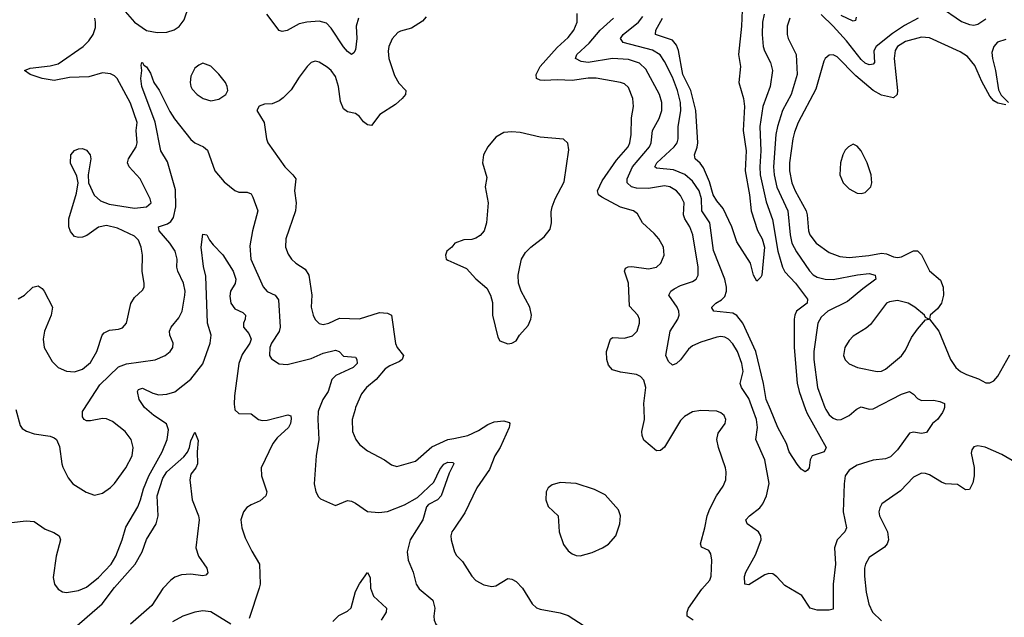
# Model space of a CAD drawing. Header units: inches. Extents: x 1649636 to 1815363, y 506543 to 641975.
# Tile 139 of 256: x 1697838 to 1702743, y 578964 to 581943. Entities that reach past the tile are written whole.
import ezdxf

# ---------------------------------------------------------------- set-up
doc = ezdxf.new("R2010")
doc.units = ezdxf.units.IN
doc.header["$MEASUREMENT"] = 0
for name, color, linetype in [('B6597', 7, 'Continuous'), ('B6598', 7, 'Continuous'), ('B7507', 7, 'Continuous'), ('B7508', 7, 'Continuous')]:
    doc.layers.add(name, color=color, linetype=linetype)

msp = doc.modelspace()

# ---------------------------------------------------------------- linework, layer by layer
at = {"layer": 'B6597', "color": 5}
for points, elevation in [([(1697797.1, 579437.1), (1697870, 579446), (1697910, 579442.7), (1697964.3, 579404.3), (1698007.5, 579387.5), (1698034, 579370), (1698040.3, 579350), (1698018.9, 579270), (1698003.7, 579163.7), (1698010.3, 579130), (1698030, 579104.9), (1698050, 579091.8), (1698070, 579087.7), (1698130, 579098.2), (1698170, 579115.4), (1698230, 579162.7), (1698293.3, 579230), (1698317.2, 579270), (1698348.4, 579350), (1698365.5, 579414.5), (1698425.4, 579514.6), (1698440.2, 579550), (1698454.8, 579605.2), (1698481.6, 579670), (1698548.1, 579790), (1698572.8, 579850), (1698578.7, 579898.7), (1698569.2, 579929.2), (1698505.6, 579970), (1698470.5, 580000)], 640), ([(1697818.3, 580000), (1697839.9, 579919.9), (1697850, 579905.5), (1697871.7, 579891.7), (1697910, 579879.5), (1697990, 579866.7), (1698010, 579859.3), (1698020.5, 579850), (1698036.1, 579816.1), (1698047, 579730), (1698052.8, 579712.8), (1698079.5, 579659.5), (1698102, 579630), (1698168.2, 579588.2), (1698210, 579573.1), (1698250, 579583.6), (1698290, 579611.3), (1698310, 579631.4), (1698366.6, 579710), (1698398, 579770), (1698403.1, 579810), (1698392.9, 579850), (1698362.7, 579890), (1698300.3, 579940.3), (1698270, 579953), (1698250, 579955.4), (1698190, 579942.9), (1698170, 579943.8), (1698158.7, 579950), (1698150, 579963.7), (1698150.8, 579990), (1698157.3, 580000)], 660), ([(1698909.7, 580000), (1698910, 579998), (1698930, 579980.7), (1698990, 579979.1), (1699027.3, 579950), (1699045.2, 579945.2), (1699070, 579946.7), (1699173.3, 579973.3), (1699187.9, 579967.9), (1699190, 579954), (1699186.7, 579930), (1699177.2, 579910), (1699121, 579859), (1699099.3, 579830), (1699041.1, 579710), (1699042, 579670), (1699068.2, 579590), (1699063, 579570), (1699035.4, 579544.6), (1698990, 579525.6), (1698968.9, 579511.1), (1698953, 579490), (1698939.5, 579450), (1698943.6, 579410), (1698960.5, 579360.5), (1698993.7, 579293.7), (1699032.7, 579230), (1699035.2, 579130), (1699031, 579110), (1698981.3, 578958.7)], 640), ([(1699328.3, 580000), (1699324.4, 579990), (1699322.1, 579950), (1699328.5, 579850), (1699313.8, 579770), (1699304.2, 579630), (1699312.2, 579590), (1699325.4, 579565.4), (1699335.3, 579555.3), (1699410, 579521.1), (1699470, 579546.5), (1699490, 579543.6), (1699510, 579533.6), (1699570, 579491.1), (1699626.9, 579486.9), (1699670, 579492.3), (1699754.8, 579525.2), (1699818.8, 579561.2), (1699901.3, 579638.7), (1699930, 579700.4), (1699950, 579727), (1699970, 579737.3), (1699995.8, 579735.8), (1700000, 579730.6)], 660), ([(1699508.2, 580000), (1699493.8, 579950), (1699495.4, 579890), (1699511.3, 579850), (1699530, 579825.2), (1699570, 579794.2), (1699654.9, 579750), (1699690, 579724.9), (1699715.9, 579715.9), (1699810, 579743.5), (1699890, 579813.3), (1699969.8, 579850), (1700000, 579856.3)], 680), ([(1698085.8, 578890), (1698247.6, 579032.4), (1698310, 579113.6), (1698413, 579230), (1698448, 579290), (1698470, 579352.7), (1698517.1, 579430), (1698527.8, 579470), (1698522.2, 579570), (1698550, 579657.8), (1698570, 579690.1), (1698654.9, 579765.1), (1698673, 579787), (1698683.9, 579810), (1698690, 579844), (1698710, 579886.8), (1698726.3, 579846.3), (1698721.6, 579790), (1698724, 579730), (1698715.3, 579710), (1698690, 579678), (1698684.4, 579650), (1698696.9, 579550), (1698728.4, 579470), (1698731.3, 579450), (1698714.3, 579310), (1698727.6, 579270), (1698770.3, 579210), (1698774.2, 579185.8), (1698765.5, 579174.5), (1698750, 579171.6), (1698690, 579180.3), (1698643.4, 579176.6), (1698610, 579165.1), (1698590, 579149.8), (1698550, 579107.3), (1698496.1, 579023.9), (1698389.6, 578930.4)], 620), ([(1700000, 579729), (1699976.3, 579683.7), (1699937.6, 579570), (1699918.4, 579550), (1699873.8, 579526.2), (1699864.9, 579515.1), (1699845.5, 579450), (1699783.5, 579350), (1699767.9, 579290), (1699772.2, 579250), (1699796.9, 579190), (1699812.4, 579130), (1699827, 579107), (1699894.9, 579050), (1699905.5, 579010), (1699901.5, 578970), (1699902.7, 578950), (1699910.2, 578930.2), (1699944.3, 578904.3), (1699990, 578890.2), (1700000, 578889.7)], 660), ([(1700000, 579404.5), (1699990.2, 579390), (1699984.9, 579370), (1699986.3, 579350), (1700000, 579302.6)], 680), ([(1699396.9, 578943.1), (1699426.6, 578973.4), (1699470, 578995.2), (1699489, 579011), (1699510, 579093.4), (1699530, 579131.4), (1699570, 579187.3), (1699583.4, 579163.4), (1699585.2, 579110), (1699600.2, 579070), (1699665.7, 579010), (1699664, 578990), (1699637.5, 578950)], 640), ([(1698890, 578929.8), (1698790, 578991.4), (1698750, 578996.8), (1698710, 578990.7), (1698650.4, 578970), (1698598.2, 578941.8)], 640)]:
    msp.add_lwpolyline(points, dxfattribs=dict(at, elevation=elevation))
at = {"layer": 'B6598', "color": 5}
for points, elevation in [([(1698316.6, 582036.6), (1698410, 581931.3), (1698470, 581889.5), (1698521.6, 581878.4), (1698570, 581881.3), (1698607, 581893), (1698631.5, 581908.5), (1698657.5, 581942.5), (1698679.8, 582010)], 680), ([(1697830, 580551.7), (1697860.7, 580570), (1697902.7, 580610), (1697930, 580617.1), (1697950, 580603), (1697959.5, 580590), (1698000.3, 580510), (1697993.6, 580470), (1697961.3, 580390), (1697954.9, 580350), (1697959.6, 580310), (1698000.1, 580240.1), (1698029.4, 580209.4), (1698070, 580191.1), (1698110, 580188.4), (1698150, 580201.4), (1698190, 580235.2), (1698221.4, 580290), (1698248.7, 580370), (1698258, 580382), (1698284.2, 580395.8), (1698330, 580400.2), (1698350, 580407.6), (1698369.7, 580430), (1698390.9, 580529.1), (1698410, 580558), (1698450, 580594.8), (1698457.6, 580610), (1698458, 580630), (1698447.3, 580687.3), (1698448.7, 580770), (1698442.5, 580810), (1698430, 580843.6), (1698410, 580864.4), (1698324.5, 580904.5), (1698270, 580917.8), (1698230, 580908.6), (1698172.2, 580867.8), (1698150, 580859.2), (1698130, 580857.3), (1698110, 580862), (1698090, 580887), (1698082.8, 580910), (1698082.4, 580950), (1698121.3, 581078.7), (1698129.6, 581129.6), (1698122.5, 581162.5), (1698090, 581228), (1698092.7, 581270), (1698110, 581290.5), (1698130, 581299.3), (1698150, 581300.4), (1698170, 581292.7), (1698188.2, 581270), (1698192.7, 581250), (1698179.3, 581170), (1698180.4, 581130), (1698208, 581068), (1698239.9, 581039.9), (1698284.1, 581024.1), (1698410, 581004), (1698469.8, 581010.2), (1698492, 581030), (1698487.1, 581050), (1698437.3, 581150), (1698382.4, 581210), (1698374.3, 581230), (1698379.7, 581250), (1698418.5, 581310), (1698422.9, 581330), (1698417.4, 581390), (1698422.5, 581430), (1698390, 581527.8), (1698323.5, 581650), (1698310, 581663.5), (1698290, 581673.3), (1698250, 581677.7), (1698182.2, 581657.8), (1698085.8, 581654.2), (1698010, 581640.2), (1697949.4, 581650), (1697889.5, 581670), (1697861.2, 581690), (1697890, 581701.3), (1697990, 581713.5), (1698030, 581723.5), (1698153.3, 581810), (1698182.2, 581837.8), (1698204.3, 581870), (1698215.6, 581904.4), (1698216, 581930), (1698212.3, 581950)], 680), ([(1699863.3, 581956.7), (1699844.8, 581935.2), (1699790, 581901), (1699734, 581886), (1699721.5, 581878.5), (1699693, 581847), (1699677.3, 581810), (1699673.2, 581786.8), (1699676.5, 581750), (1699704.3, 581664.3), (1699727.1, 581627.1), (1699761.7, 581590), (1699759, 581570), (1699742.6, 581550), (1699710, 581520.2), (1699631.5, 581470), (1699590, 581415.1), (1699570, 581418.3), (1699550, 581434.7), (1699530, 581460.5), (1699510, 581475.1), (1699470, 581484.2), (1699450, 581499.5), (1699435.3, 581535.3), (1699425.6, 581610), (1699410, 581660.7), (1699390, 581689.6), (1699370, 581706.6), (1699330, 581731.6), (1699310, 581735.6), (1699290, 581729.5), (1699270, 581709.4), (1699230, 581657), (1699190, 581594), (1699150, 581553), (1699130, 581538.7), (1699095.6, 581524.4), (1699057.5, 581522.5), (1699030, 581512.7), (1699019.1, 581490), (1699055.8, 581430), (1699066.5, 581350), (1699073.1, 581330), (1699158, 581210), (1699198.9, 581170), (1699212.7, 581150), (1699207.1, 581090), (1699215, 581030), (1699212.1, 580990), (1699163.2, 580850), (1699161.5, 580810), (1699174.5, 580774.5), (1699192.2, 580750), (1699212.7, 580730), (1699259, 580699), (1699278, 580670), (1699293.2, 580570), (1699290.2, 580510), (1699299.2, 580470), (1699309.4, 580449.4), (1699328.8, 580428.8), (1699350, 580424.2), (1699378, 580430), (1699430, 580454.9), (1699530, 580452.8), (1699630, 580483.2), (1699670, 580480.8), (1699690.3, 580470), (1699709.5, 580329.5), (1699718.5, 580310), (1699748.8, 580270), (1699742.6, 580250), (1699730, 580239.8), (1699681.6, 580218.4), (1699657.5, 580202.5), (1699613.5, 580150), (1699565.2, 580110), (1699540.9, 580079.1), (1699511, 580010), (1699508.2, 580000)], 680), ([(1699524.8, 581950), (1699514.4, 581910), (1699516.6, 581850), (1699510, 581793.2), (1699502.3, 581777.7), (1699490, 581769.7), (1699470, 581784.5), (1699450, 581808.1), (1699390, 581901), (1699365.7, 581925.7), (1699330, 581935.5), (1699268.5, 581931.5), (1699230, 581922.2), (1699170, 581889), (1699145, 581885), (1699129.8, 581889.8), (1699068.4, 581970)], 660), ([(1698157.3, 580000), (1698236.8, 580123.2), (1698330, 580212.7), (1698370, 580227.4), (1698512.7, 580247.3), (1698562.9, 580270), (1698587.6, 580290), (1698599.7, 580310), (1698602.6, 580330), (1698585.8, 580370), (1698583.5, 580390), (1698591.7, 580410), (1698630, 580457.3), (1698647.5, 580490), (1698660.8, 580570), (1698661.5, 580590), (1698653.1, 580630), (1698625.6, 580690), (1698620.9, 580710), (1698621.4, 580750), (1698612.9, 580790), (1698584.9, 580830), (1698531.6, 580890), (1698529.7, 580910), (1698574.7, 580925.3), (1698590, 580937.1), (1698603.5, 580956.5), (1698615.6, 581010), (1698614.5, 581094.5), (1698574.4, 581234.4), (1698540.7, 581290), (1698512.9, 581432.9), (1698446, 581610), (1698440.6, 581650), (1698446.6, 581690), (1698442.9, 581717.1), (1698446, 581730), (1698450, 581730.4), (1698456.1, 581716.1), (1698470, 581708), (1698490, 581676.4), (1698506.4, 581630), (1698531.7, 581591.7), (1698585.5, 581485.5), (1698608.8, 581448.8), (1698690, 581346.7), (1698709.3, 581329.3), (1698753.7, 581310), (1698773.3, 581293.3), (1698810.4, 581190), (1698855.6, 581135.6), (1698910, 581092), (1698930, 581082.6), (1698970, 581083.1), (1698990, 581074.4), (1698998.7, 581058.7), (1699023.5, 580990), (1698997.8, 580890), (1698984.7, 580815.3), (1698988.3, 580750), (1699051.2, 580611.2), (1699070, 580588.2), (1699110.3, 580570), (1699127.5, 580547.5), (1699135.3, 580410), (1699130.8, 580389.2), (1699092.3, 580330), (1699084.3, 580310), (1699082.8, 580270), (1699092, 580252), (1699130, 580228.1), (1699170, 580224.2), (1699290, 580254.6), (1699350, 580281.1), (1699410, 580296.6), (1699428.8, 580288.8), (1699450, 580266.8), (1699510, 580260.3), (1699516.5, 580250), (1699519.3, 580230), (1699498.5, 580210), (1699412, 580170), (1699393.3, 580150), (1699374, 580090), (1699347.9, 580050), (1699328.3, 580000)], 660), ([(1698470.5, 580000), (1698458.8, 580010), (1698433.3, 580050), (1698424.7, 580090), (1698430, 580099.1), (1698450, 580106.7), (1698500.8, 580080.8), (1698530, 580073.1), (1698570, 580076.6), (1698610, 580087.5), (1698690, 580151.1), (1698750, 580227.3), (1698786.9, 580330), (1698791.4, 580370), (1698773.4, 580430), (1698764.6, 580664.6), (1698753.1, 580713.1), (1698741.2, 580810), (1698750, 580874), (1698770, 580871), (1698783.4, 580843.4), (1698800.9, 580820.9), (1698850, 580771.7), (1698900.5, 580690), (1698915.1, 580650), (1698911.6, 580628.4), (1698888.3, 580590), (1698884.8, 580564.8), (1698890.2, 580530.2), (1698910, 580501.7), (1698950, 580483.1), (1698963.1, 580470), (1698961.1, 580450), (1698952, 580430), (1698952, 580410), (1698979.6, 580379.6), (1698990.1, 580350), (1698984.2, 580330), (1698946.3, 580273.7), (1698928.6, 580230), (1698908.2, 580068.2), (1698906.1, 580026.1), (1698909.7, 580000)], 640), ([(1700000, 580822), (1699990.5, 580809.5), (1699966, 580790), (1699958.8, 580770), (1699962.8, 580750), (1699970, 580744), (1700000, 580731)], 720)]:
    msp.add_lwpolyline(points, dxfattribs=dict(at, elevation=elevation))
at = {"layer": 'B6598', "color": 5, "elevation": 680}
msp.add_lwpolyline([(1698750, 581726), (1698730, 581717.2), (1698710, 581701.2), (1698690, 581662), (1698687.2, 581630), (1698690.4, 581610), (1698697.5, 581597.5), (1698721.6, 581570), (1698750.8, 581550), (1698790, 581538.7), (1698830, 581546.4), (1698863.7, 581570), (1698874, 581590), (1698871.8, 581610), (1698862.4, 581630), (1698830, 581671.8), (1698790, 581711.8)], close=True, dxfattribs=at)
at = {"layer": 'B7507', "color": 5}
for points, elevation in [([(1701193.2, 578950), (1701162.7, 578970), (1701162, 578990), (1701169.6, 579010), (1701235.7, 579104.3), (1701275.1, 579150), (1701282.4, 579170), (1701285.6, 579250), (1701281.2, 579281.2), (1701270, 579297), (1701234.7, 579314.7), (1701228.6, 579330), (1701251.2, 579410), (1701262, 579470), (1701274.9, 579505.1), (1701309.3, 579570.7), (1701342.7, 579617.3), (1701355.4, 579650), (1701357.3, 579690), (1701353.3, 579710), (1701318.7, 579810), (1701311, 579850), (1701317.3, 579882.7), (1701352.4, 579930), (1701354.8, 579950), (1701347.3, 579970), (1701330, 579984.2), (1701310, 579991.1), (1701230, 579994.7), (1701190, 579988.2), (1701150, 579965.1), (1701130, 579944.7), (1701050, 579812.4), (1701030, 579795.3), (1701010, 579794.5), (1700947.4, 579847.4), (1700937.7, 579870), (1700936.8, 579890), (1700949.8, 579950.2), (1700948, 580000)], 680), ([(1702440.6, 580000), (1702434.9, 579985.1), (1702409.2, 579950.8), (1702385.3, 579930), (1702354.7, 579885.3), (1702330, 579881.1), (1702290, 579887.8), (1702270, 579881.5), (1702210, 579799.8), (1702175, 579765), (1702150, 579754.4), (1702090, 579748.2), (1702010, 579723.1), (1701970, 579698.5), (1701950.2, 579670), (1701944.3, 579630), (1701940.2, 579490), (1701955.8, 579410), (1701948.9, 579390), (1701910.1, 579349.9), (1701897.2, 579310), (1701901, 579230), (1701890.1, 579130), (1701890, 579005.2), (1701870, 578999.5), (1701810, 579000.5), (1701776, 579010), (1701733.3, 579073.3), (1701650, 579122.4), (1701610, 579166), (1701590, 579181.1), (1701570, 579183.1), (1701550, 579176.4), (1701470, 579126.6), (1701449.8, 579129.8), (1701448.1, 579168.1), (1701455, 579190), (1701503.7, 579276.3), (1701530.7, 579350.7), (1701529.8, 579370), (1701518.5, 579390), (1701462, 579430), (1701455.4, 579450), (1701473.1, 579470), (1701524.8, 579510), (1701540.2, 579530), (1701557.3, 579570), (1701570.6, 579630.6), (1701549.1, 579750), (1701504.1, 579850), (1701513.4, 579910), (1701507.3, 579950), (1701489.6, 580000)], 660), ([(1701752.9, 580000), (1701760.1, 579980.1), (1701854.4, 579810), (1701844.9, 579790), (1701784.9, 579770), (1701775.3, 579750), (1701770, 579708.7), (1701762.5, 579697.5), (1701750, 579689.3), (1701730, 579702.9), (1701710, 579727.8), (1701671.1, 579790), (1701657.2, 579830), (1701614.9, 579910), (1701577.5, 580000)], 640), ([(1701854.2, 580000), (1701870, 579973.6), (1701890, 579957.4), (1701910, 579949.5), (1701930, 579950.1), (1701969.8, 579970), (1702005, 580000)], 660), ([(1700000, 579856.3), (1700070, 579870.8), (1700123.8, 579896.2), (1700170, 579925.4), (1700201.8, 579938.2), (1700250, 579943.9), (1700275.5, 579935.5), (1700279.7, 579930), (1700276.3, 579910), (1700230.8, 579810), (1700204.1, 579770), (1700178.2, 579701.8), (1700115.2, 579610), (1700054.6, 579485.4), (1700000, 579404.5)], 680), ([(1702872.5, 579692.5), (1702730, 579775.9), (1702647.4, 579812.6), (1702610, 579818.9), (1702590, 579813.6), (1702580.2, 579799.8), (1702577, 579783), (1702591.8, 579711.8), (1702591.8, 579670), (1702585.9, 579634.1), (1702570, 579600.9), (1702550, 579599.5), (1702510, 579625.6), (1702450, 579629.7), (1702430, 579637.2), (1702370, 579673.8), (1702350, 579681.8), (1702330, 579682.8), (1702290, 579663.5), (1702225.8, 579594.2), (1702132.7, 579530), (1702122.3, 579510), (1702118.3, 579490), (1702121.5, 579470), (1702161.2, 579390), (1702166.2, 579350), (1702159.6, 579330), (1702146.4, 579313.6), (1702070, 579262), (1702051.3, 579230), (1702046.7, 579210), (1702045.6, 579170), (1702055.2, 579090), (1702067.1, 579030), (1702085.7, 578990), (1702130, 578946.2)], 680), ([(1700000, 579730.6), (1700000.5, 579730), (1700000, 579729)], 660), ([(1700000, 579302.6), (1700003.7, 579290), (1700012.9, 579272.9), (1700043.1, 579243.1), (1700090.2, 579170.2), (1700110, 579148.7), (1700150, 579126), (1700190, 579117.4), (1700210, 579121.7), (1700270, 579158), (1700290, 579155.2), (1700310, 579143.2), (1700342.6, 579110), (1700390, 579031.6), (1700411.9, 579011.9), (1700430, 579004.8), (1700530, 578987.1), (1700570, 578974.3), (1700650, 578922)], 680)]:
    msp.add_lwpolyline(points, dxfattribs=dict(at, elevation=elevation))
at = {"layer": 'B7507', "color": 5, "elevation": 720}
msp.add_lwpolyline([(1700530, 579635.6), (1700490, 579625.1), (1700470, 579609.6), (1700460.7, 579590), (1700459.1, 579550), (1700470, 579517.1), (1700520.4, 579470), (1700524.7, 579390), (1700547.4, 579327.4), (1700570, 579296.5), (1700590, 579280.3), (1700610, 579271.7), (1700630, 579270.3), (1700690, 579287.6), (1700740.9, 579310), (1700770, 579328.8), (1700806.9, 579370), (1700827.7, 579430), (1700829.8, 579470), (1700820.8, 579500.8), (1700754.9, 579574.9), (1700701.6, 579601.6), (1700610, 579631.3)], close=True, dxfattribs=at)
at = {"layer": 'B7508', "color": 5}
for points, elevation in [([(1701436.8, 581990), (1701433.2, 581910), (1701418.6, 581770), (1701429.2, 581710), (1701419.3, 581630), (1701443.5, 581550), (1701449, 581510), (1701441.4, 581390), (1701456.1, 581290), (1701451.8, 581190), (1701473.8, 581070), (1701482.3, 580990), (1701512.9, 580892.9), (1701537, 580850), (1701548.3, 580810), (1701534.4, 580670), (1701530, 580659), (1701510, 580639), (1701492.7, 580670), (1701477.6, 580730), (1701410, 580836), (1701385.4, 580910), (1701342.7, 581002.7), (1701310, 581040.2), (1701292.8, 581070), (1701274.3, 581134.3), (1701244.5, 581204.5), (1701228.1, 581228.1), (1701202.6, 581250), (1701199.3, 581270), (1701212.8, 581307.2), (1701215.4, 581330), (1701206, 581490), (1701180.9, 581590), (1701141.4, 581670), (1701120.1, 581790), (1701110, 581815.7), (1701090, 581841.3), (1701004.8, 581870), (1701006.3, 581890), (1701039, 581950)], 620), ([(1702417.7, 582010), (1702530, 581934.4), (1702570, 581918.3), (1702590, 581915.3), (1702610, 581920.2), (1702650, 581946.7)], 680), ([(1700948, 580000), (1700946.9, 580030), (1700956.8, 580110), (1700946.3, 580146.3), (1700930, 580165.1), (1700910, 580174.8), (1700830, 580185.8), (1700790, 580197.4), (1700770, 580220.5), (1700762.1, 580250), (1700760.8, 580290), (1700780.5, 580350), (1700790, 580358.7), (1700850, 580355.2), (1700890, 580367.2), (1700912.8, 580390), (1700925.6, 580430), (1700925.1, 580450), (1700916.4, 580470), (1700875.9, 580515.9), (1700871.1, 580630), (1700849.8, 580690), (1700855.8, 580704.2), (1700868.3, 580711.7), (1700886.8, 580713.2), (1700970, 580700.6), (1701010, 580709.1), (1701032.1, 580730), (1701047.7, 580770), (1701044.2, 580810), (1701021.4, 580850), (1700997.9, 580877.9), (1700940.5, 580930), (1700915.2, 580975.2), (1700895.1, 580990), (1700830, 581008.4), (1700738.1, 581058.1), (1700721.7, 581070), (1700716.2, 581090), (1700740, 581140), (1700810, 581243), (1700868.1, 581310), (1700876.9, 581330), (1700884.1, 581370), (1700885.3, 581454.7), (1700895, 581510), (1700892.7, 581550), (1700870, 581605.4), (1700850, 581622.8), (1700829.9, 581629.9), (1700710, 581650.8), (1700670, 581651.1), (1700590, 581640.7), (1700516.1, 581643.9), (1700450, 581639.3), (1700430, 581641), (1700412.8, 581650), (1700410.7, 581670), (1700431.2, 581710), (1700515.6, 581804.4), (1700570, 581853.7), (1700598.3, 581890), (1700614.9, 581930), (1700614.2, 581974.2)], 680), ([(1701489.6, 580000), (1701470, 580055.1), (1701432.9, 580110), (1701426.6, 580130), (1701441.3, 580190), (1701435.8, 580230), (1701413.7, 580290), (1701390, 580327.7), (1701368, 580350), (1701350, 580360.3), (1701330, 580363.5), (1701310, 580361.2), (1701230, 580336.5), (1701190, 580318.1), (1701170, 580301.6), (1701130, 580247.3), (1701110, 580229.7), (1701090, 580220.7), (1701070, 580239.5), (1701056.4, 580270), (1701078.3, 580390), (1701116.3, 580450), (1701123, 580470), (1701121.2, 580490), (1701113.2, 580510), (1701071.8, 580570), (1701082, 580590), (1701098.4, 580601.6), (1701130, 580618.4), (1701190, 580638.2), (1701206.9, 580650), (1701217.8, 580670), (1701217.7, 580710), (1701190.4, 580870), (1701176.4, 580910), (1701151.2, 580950), (1701144.1, 580970), (1701147.7, 581030), (1701130, 581066.2), (1701108.9, 581090), (1701076.9, 581110), (1701050, 581115), (1700970, 581101), (1700910, 581102.8), (1700885.4, 581110), (1700863.1, 581130), (1700864.1, 581150), (1700890.4, 581210), (1700974.7, 581310), (1700984, 581330), (1700990.5, 581390), (1701023.9, 581450), (1701036.2, 581490), (1701036.1, 581530), (1701024.3, 581570), (1700956.3, 581696.3), (1700925.8, 581725.8), (1700870, 581744.9), (1700790, 581749.9), (1700669.5, 581729.5), (1700634, 581734), (1700606.6, 581750), (1700613.2, 581770), (1700674.6, 581825.4), (1700729.9, 581890.1), (1700795, 581950)], 660), ([(1701577.5, 580000), (1701556.7, 580050), (1701543.6, 580130), (1701504.7, 580290), (1701439.5, 580430), (1701410, 580469.2), (1701390, 580480.9), (1701296, 580490), (1701286.3, 580506.3), (1701285.7, 580510), (1701305.4, 580530), (1701333.5, 580546.5), (1701350, 580563.6), (1701358.2, 580590), (1701358.8, 580610), (1701350.4, 580650), (1701293.3, 580793.3), (1701275.9, 580930), (1701235.4, 580990), (1701234.4, 581050), (1701221.7, 581090), (1701190, 581139), (1701151.8, 581171.8), (1701094.3, 581194.3), (1701010, 581203.1), (1701001, 581210), (1701010.8, 581230), (1701097.2, 581310), (1701112.4, 581330), (1701118, 581350), (1701118.5, 581410), (1701130.6, 581489.4), (1701129.9, 581530), (1701114.8, 581590), (1701090, 581656.5), (1701050, 581734.6), (1701027.4, 581767.4), (1700990, 581791.1), (1700843.1, 581830), (1700829.8, 581850), (1700843.9, 581870), (1700920.9, 581930), (1700941.3, 581958.7)], 640), ([(1701545.9, 581970), (1701538.5, 581930), (1701536.1, 581870), (1701541, 581810), (1701547.4, 581787.4), (1701577.3, 581730), (1701588.1, 581690), (1701575.6, 581610), (1701539.1, 581510), (1701524.1, 581410), (1701529.7, 581290), (1701524.5, 581210), (1701527.1, 581170), (1701556, 581036), (1701587.3, 580947.3), (1701615, 580790), (1701638.3, 580710), (1701650, 580686.3), (1701701.9, 580630), (1701762.7, 580550), (1701760.1, 580530), (1701708.1, 580490), (1701699.1, 580470), (1701696.3, 580450), (1701695.3, 580310), (1701710.9, 580130.9), (1701720.3, 580090), (1701752.9, 580000)], 640), ([(1701674, 581950), (1701661.4, 581910), (1701661.5, 581870), (1701666.5, 581850), (1701705.9, 581770), (1701711.2, 581670), (1701680.7, 581570), (1701637.3, 581490), (1701612.3, 581410), (1701605.1, 581370), (1701593.3, 581210), (1701596.7, 581170), (1701610, 581109.1), (1701664.9, 580990), (1701676.2, 580870), (1701684.6, 580830), (1701706.6, 580786.6), (1701771.5, 580691.5), (1701790, 580671), (1701810, 580659.2), (1701850.1, 580650.1), (1701890, 580647.5), (1702010.6, 580670.6), (1702070, 580677.2), (1702098.7, 580670), (1702102.6, 580650), (1702037.6, 580602.4), (1701962.2, 580537.8), (1701863.2, 580490), (1701830, 580460.8), (1701813.7, 580430), (1701793.8, 580290), (1701793.6, 580250), (1701812, 580110), (1701848.2, 580010), (1701854.2, 580000)], 660), ([(1702313.1, 581950), (1702245.8, 581914.2), (1702185.8, 581874.2), (1702104, 581810), (1702092.4, 581787.6), (1702096.5, 581730), (1702090, 581721), (1702080.7, 581719.3), (1702070, 581718.4), (1702050, 581726.1), (1702030, 581743.8), (1701957, 581837), (1701890.4, 581910), (1701830, 581968.3)], 660), ([(1702004.4, 581955.6), (1702001, 581939), (1701990, 581935.1), (1701930, 581963.7)], 640), ([(1702750, 581519.5), (1702710, 581526.4), (1702690, 581539.1), (1702670, 581562.3), (1702630, 581635.3), (1702595.3, 581715.3), (1702559.7, 581759.7), (1702523.1, 581783.1), (1702370, 581852.5), (1702330, 581856.7), (1702250, 581834.2), (1702210.9, 581810), (1702198.2, 581790), (1702193.4, 581750), (1702210.6, 581589.4), (1702209.1, 581570), (1702190, 581553.8), (1702130, 581567.1), (1702090, 581589.4), (1702003, 581663), (1701910, 581757.8), (1701890, 581767.4), (1701870, 581766.9), (1701850.3, 581750), (1701843.8, 581736.2), (1701802.9, 581597.1), (1701716.2, 581430), (1701696.9, 581383.1), (1701688.3, 581350), (1701672.3, 581230), (1701672.8, 581190), (1701684.2, 581130), (1701700.1, 581090), (1701755.5, 580990), (1701761.3, 580970), (1701767.5, 580890), (1701773.8, 580870), (1701804.6, 580830), (1701870, 580783.2), (1701923.4, 580763.4), (1701970, 580757.3), (1702067.2, 580767.2), (1702130, 580779.2), (1702156.2, 580776.2), (1702190, 580761.2), (1702210, 580757.6), (1702230, 580760.7), (1702290, 580790.3), (1702310, 580790.3), (1702330, 580771.8), (1702370, 580691.8), (1702424.5, 580644.5), (1702438, 580610), (1702440.4, 580570), (1702430.1, 580530), (1702410, 580501.7), (1702374, 580470), (1702370.6, 580450), (1702415.9, 580390), (1702474, 580250), (1702501.8, 580210), (1702524.6, 580190), (1702554.2, 580174.2), (1702613.3, 580153.3), (1702650, 580133.2), (1702670, 580132.3), (1702690, 580143.9), (1702710, 580166.9), (1702770, 580272.4)], 680), ([(1702750, 581845.1), (1702708.4, 581831.6), (1702690, 581809.6), (1702681.2, 581778.8), (1702683, 581750), (1702698.7, 581690), (1702713.2, 581593.2), (1702727.1, 581567.1), (1702764, 581530)], 680), ([(1700000, 580731), (1700063.4, 580703.4), (1700110, 580650.7), (1700164.7, 580604.7), (1700183, 580570), (1700193.1, 580533.1), (1700193.4, 580470), (1700219.9, 580359.9), (1700230, 580342), (1700270, 580327.7), (1700290, 580330.6), (1700310, 580342.8), (1700327, 580370), (1700370, 580419.3), (1700383.9, 580450), (1700387.3, 580470), (1700379.7, 580510), (1700336.3, 580590), (1700322, 580630), (1700320.5, 580670), (1700328.3, 580711.7), (1700337.4, 580750), (1700357, 580783), (1700383.6, 580810), (1700450, 580861.1), (1700480.5, 580899.5), (1700487.6, 580930), (1700485.8, 580985.8), (1700489.9, 581010), (1700504.7, 581050), (1700550, 581134.4), (1700573.7, 581293.7), (1700568.3, 581328.3), (1700547, 581347), (1700430, 581356.8), (1700330, 581380.7), (1700290, 581384.5), (1700250, 581380.4), (1700210, 581356.9), (1700168.9, 581310), (1700148.9, 581270), (1700143.1, 581230), (1700164.1, 581155.9), (1700156, 581110), (1700172, 581030), (1700163.6, 580930), (1700152.2, 580890), (1700132.3, 580867.7), (1700110, 580854.7), (1700090, 580847), (1700050, 580846.6), (1700006, 580830), (1700000, 580822)], 720), ([(1702005, 580000), (1702010, 580004.2), (1702030, 580012.8), (1702070, 580001.7), (1702090, 580003.8), (1702230, 580076.5), (1702270, 580090.3), (1702290, 580077.1), (1702310, 580054.4), (1702330, 580044.6), (1702390, 580046.9), (1702420.8, 580040.8), (1702444.9, 580030), (1702444.4, 580010), (1702440.6, 580000)], 660)]:
    msp.add_lwpolyline(points, dxfattribs=dict(at, elevation=elevation))
for points, elevation in [([(1701990, 581322), (1701966, 581310), (1701950, 581292), (1701938.9, 581270), (1701926, 581230), (1701922.4, 581170), (1701939.6, 581130), (1701970, 581100.2), (1702010, 581079.1), (1702030, 581076.5), (1702050, 581081.7), (1702077.7, 581110), (1702082.3, 581130), (1702078.5, 581170), (1702059.7, 581230), (1702030, 581289.4), (1702010, 581312.3)], 720), ([(1702210, 580543.8), (1702170, 580537.6), (1702154.9, 580530), (1702075.4, 580424.6), (1702054.7, 580405.3), (1701990, 580365.1), (1701970, 580344.2), (1701948.1, 580310), (1701942, 580270), (1701950, 580248.2), (1701970, 580228.4), (1702011.3, 580210), (1702110, 580189.1), (1702130, 580191.6), (1702150, 580201.5), (1702230, 580267.7), (1702250, 580295.8), (1702281, 580359), (1702310, 580401.3), (1702350, 580446.8), (1702366, 580450), (1702350, 580458), (1702345.2, 580470), (1702297.4, 580510), (1702264.2, 580530)], 680)]:
    msp.add_lwpolyline(points, close=True, dxfattribs=dict(at, elevation=elevation))

doc.saveas('drawing.dxf')
